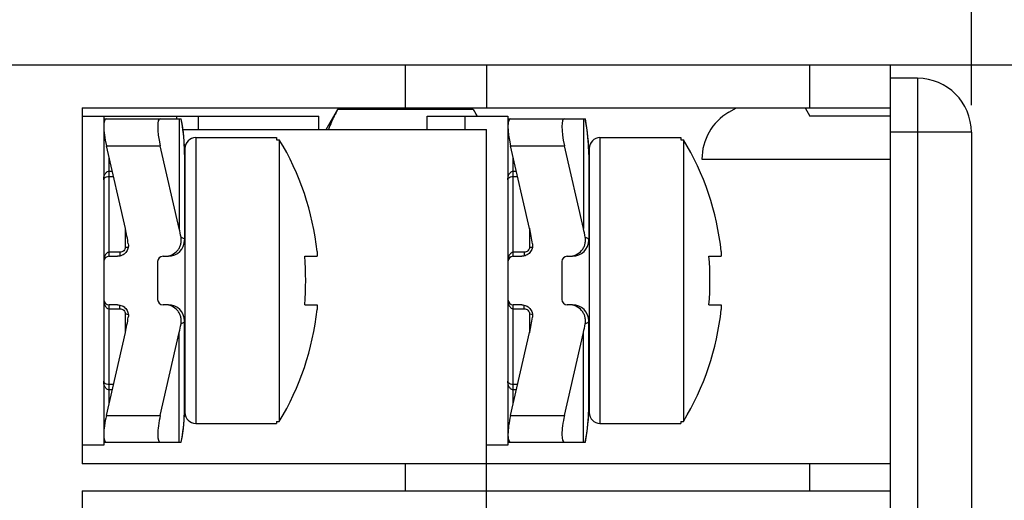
# Model space of a CAD drawing. Header units: millimetres. Extents: x 0 to 594, y 0 to 420.
# Tile 14 of 44: x 124.5 to 142.77, y 239.59 to 248.5. Entities that reach past the tile are written whole.
import ezdxf

# ---------------------------------------------------------------- set-up
doc = ezdxf.new("R2010")
doc.units = ezdxf.units.MM
doc.header["$LTSCALE"] = 32.67
doc.layers.get('0').update_dxf_attribs({"linetype": 'CONTINUOUS'})
doc.layers.add('ASSI', color=7, linetype='CONTINUOUS')
doc.styles.add('TEXTSTYLE_5', font='trium.ttf')
doc.dimstyles.new('DIMSTYLE_3', dxfattribs={"dimtxt": 6, "dimasz": 3.5, "dimexe": 1, "dimexo": 0.5, "dimgap": 1.5, "dimtad": 1, "dimdec": 1, "dimdsep": 46, "dimtxsty": 'TEXTSTYLE_5', "dimblk": '_FILLED', "dimblk1": '_FILLED', "dimblk2": '_FILLED', "dimcen": 0.09, "dimadec": 4, "dimazin": 2, "dimtp": 0.15, "dimtm": 0.15, "dimtfac": 1, "dimtdec": 1, "dimtofl": 0, "dimtmove": 0, "dimatfit": 3, "dimldrblk": '_FILLED', "dimfxl": 1, "dimtolj": 1, "dimarcsym": 0})

# ---------------------------------------------------------------- blocks, each defined once
blk = doc.blocks.new('_FILLED')
at = {"color": 0, "linetype": 'BYBLOCK'}
blk.add_solid([(0, 0), (-1, 0.1429), (-1, -0.1429)], dxfattribs=at)
blk = doc.blocks.new('*D4')
at = {"color": 2, "linetype": 'CONTINUOUS'}
for p, q in [((61.063, 249.915), (61.063, 280.171)), ((142.163, 246.917), (142.163, 280.171)), ((61.063, 279.171), (101.613, 279.171)), ((142.163, 279.171), (101.613, 279.171))]:
    blk.add_line(p, q, dxfattribs=at)
at = {"color": 2, "linetype": 'CONTINUOUS', "xscale": 3.5, "yscale": 3.5, "zscale": 3.5, "rotation": 180}
blk.add_blockref('_FILLED', (61.063, 279.171), dxfattribs=at)
at = {"color": 2, "linetype": 'CONTINUOUS', "xscale": 3.5, "yscale": 3.5, "zscale": 3.5}
blk.add_blockref('_FILLED', (142.163, 279.171), dxfattribs=at)
at = {"color": 2, "linetype": 'CONTINUOUS', "insert": (101.613, 286.671), "char_height": 6, "width": 16.26667, "attachment_point": 2, "line_spacing_factor": 0.9, "style": 'TEXTSTYLE_5'}
blk.add_mtext('81.1', dxfattribs=at)
blk = doc.blocks.new('*D9')
at = {"color": 2, "linetype": 'CONTINUOUS'}
for p, q in [((132.163, 247.667), (167.321, 247.667)), ((166.321, 247.667), (166.321, 225.417)), ((166.321, 203.167), (166.321, 225.417)), ((132.163, 203.167), (167.321, 203.167))]:
    blk.add_line(p, q, dxfattribs=at)
at = {"color": 2, "linetype": 'CONTINUOUS', "xscale": 3.5, "yscale": 3.5, "zscale": 3.5}
for p, rotation in [((166.321, 247.667), 90), ((166.321, 203.167), 270)]:
    blk.add_blockref('_FILLED', p, dxfattribs=dict(at, rotation=rotation))
at = {"color": 2, "linetype": 'CONTINUOUS', "insert": (158.821, 225.417), "char_height": 6, "width": 16.26667, "attachment_point": 2, "rotation": 90, "line_spacing_factor": 0.9, "style": 'TEXTSTYLE_5'}
blk.add_mtext('44.5', dxfattribs=at)

msp = doc.modelspace()

# ---------------------------------------------------------------- linework, layer by layer
at = {"color": 7, "linetype": 'CONTINUOUS'}
for p, q in [((104.56026, 247.66713), (140.66345, 247.66713)), ((133.16345, 247.66713), (133.16345, 246.86713)), ((140.66345, 203.16713), (140.66345, 247.66713)), ((141.16345, 247.41713), (140.66345, 247.41713)), ((125.66345, 246.86713), (140.66345, 246.86713)), ((125.66345, 246.86713), (125.66345, 240.26713)), ((130.19232, 246.46713), (130.40907, 246.84255)), ((130.40907, 246.84255), (132.91783, 246.84255)), ((132.91783, 246.84255), (132.99024, 246.71713)), ((137.66345, 246.7858), (137.80431, 246.86713)), ((139.07685, 246.86713), (139.16345, 246.71713)), ((126.06345, 246.66713), (127.50326, 246.66713)), ((127.51797, 246.58138), (127.50321, 246.66713)), ((133.56345, 246.66713), (135.00326, 246.66713)), ((135.01797, 246.58138), (135.00321, 246.66713)), ((140.66345, 246.71713), (139.16345, 246.71713)), ((127.53024, 246.49824), (127.51797, 246.58138)), ((127.54062, 246.41445), (127.53024, 246.49824)), ((135.03024, 246.49824), (135.01797, 246.58138)), ((135.04062, 246.41445), (135.03024, 246.49824)), ((127.5341, 246.46713), (133.16345, 246.46713)), ((127.54909, 246.33003), (127.54062, 246.41445)), ((127.55563, 246.24505), (127.54909, 246.33003)), ((127.77126, 246.31713), (129.27126, 246.31713)), ((129.27126, 246.31713), (129.27126, 246.27864)), ((133.16345, 204.36713), (133.16345, 246.46713)), ((135.04909, 246.33003), (135.04062, 246.41445)), ((135.05563, 246.24505), (135.04909, 246.33003)), ((135.27126, 246.31713), (136.77126, 246.31713)), ((136.77126, 246.31713), (136.77126, 246.27864)), ((142.16345, 246.41713), (142.16345, 204.41713)), ((126.46556, 244.62871), (126.11211, 246.16713)), ((127.46556, 244.62871), (127.11211, 246.16713)), ((127.56021, 246.15955), (127.55563, 246.24505)), ((127.56281, 246.07357), (127.56021, 246.15955)), ((127.57126, 246.11713), (127.57126, 241.21713)), ((129.27126, 246.27864), (129.32126, 246.27864)), ((129.32126, 246.27864), (129.32126, 241.05561)), ((133.96556, 244.62871), (133.61211, 246.16713)), ((134.96556, 244.62871), (134.61211, 246.16713)), ((135.06021, 246.15955), (135.05563, 246.24505)), ((135.06281, 246.07357), (135.06021, 246.15955)), ((135.07126, 246.11713), (135.07126, 241.21713)), ((136.77126, 246.27864), (136.82126, 246.27864)), ((136.82126, 246.27864), (136.82126, 241.05561)), ((127.56345, 246.00471), (127.56281, 246.07357)), ((127.56345, 246.00468), (127.56345, 244.41713)), ((135.06345, 246.00471), (135.06281, 246.07357)), ((135.06345, 246.00468), (135.06345, 244.41713)), ((137.16345, 245.91713), (140.66345, 245.91713)), ((126.16345, 244.11713), (126.31896, 244.11713)), ((127.16345, 244.11713), (127.26345, 244.11713)), ((129.7945, 244.11713), (130.02257, 244.11713)), ((130.02257, 244.20332), (130.02257, 244.11713)), ((133.66345, 244.11713), (133.81896, 244.11713)), ((134.66345, 244.11713), (134.76345, 244.11713)), ((137.2945, 244.11713), (137.52257, 244.11713)), ((137.52257, 244.20332), (137.52257, 244.11713)), ((127.06345, 244.01713), (127.06345, 243.31713)), ((134.56345, 244.01713), (134.56345, 243.31713)), ((126.31896, 243.21713), (126.16345, 243.21713)), ((127.26345, 243.21713), (127.16345, 243.21713)), ((129.7945, 243.21713), (130.02257, 243.21713)), ((130.02257, 243.21713), (130.02257, 243.13094)), ((133.81896, 243.21713), (133.66345, 243.21713)), ((134.76345, 243.21713), (134.66345, 243.21713)), ((137.2945, 243.21713), (137.52257, 243.21713)), ((137.52257, 243.21713), (137.52257, 243.13094)), ((127.56345, 241.32957), (127.56345, 242.91713)), ((135.06345, 241.32957), (135.06345, 242.91713)), ((126.11211, 241.16713), (126.46556, 242.70554)), ((127.11211, 241.16713), (127.46556, 242.70554)), ((133.61211, 241.16713), (133.96556, 242.70554)), ((134.61211, 241.16713), (134.96556, 242.70554)), ((127.55562, 241.08919), (127.56027, 241.17628)), ((127.5602, 241.17469), (127.56282, 241.26157)), ((127.56281, 241.26068), (127.56345, 241.32954)), ((135.05562, 241.08919), (135.06027, 241.17628)), ((135.0602, 241.17469), (135.06282, 241.26157)), ((135.06281, 241.26068), (135.06345, 241.32954)), ((127.54062, 240.91979), (127.54923, 241.00581)), ((127.54909, 241.00421), (127.55573, 241.09079)), ((127.77126, 241.01713), (129.27126, 241.01713)), ((129.27126, 241.05561), (129.32126, 241.05561)), ((129.27126, 241.05561), (129.27126, 241.01713)), ((135.04062, 240.91979), (135.04923, 241.00581)), ((135.04909, 241.00421), (135.05573, 241.09079)), ((135.27126, 241.01713), (136.77126, 241.01713)), ((136.77126, 241.05561), (136.82126, 241.05561)), ((136.77126, 241.05561), (136.77126, 241.01713)), ((127.51797, 240.75287), (127.53046, 240.83758)), ((127.53024, 240.836), (127.5408, 240.92139)), ((135.01797, 240.75287), (135.03046, 240.83758)), ((135.03024, 240.836), (135.0408, 240.92139)), ((126.06345, 240.66713), (127.50321, 240.66713)), ((127.50321, 240.66713), (127.51822, 240.75444)), ((133.56345, 240.66713), (135.00321, 240.66713)), ((135.00321, 240.66713), (135.01822, 240.75444)), ((140.66345, 240.26713), (125.66345, 240.26713)), ((125.66345, 239.76713), (140.66345, 239.76713)), ((125.66345, 239.76713), (125.66345, 232.96713))]:
    msp.add_line(p, q, dxfattribs=at)
at = {"color": 9, "linetype": 'CONTINUOUS'}
for p, q in [((131.66345, 246.86713), (131.66345, 247.66713)), ((139.16345, 246.86713), (139.16345, 247.66713)), ((141.16345, 247.41713), (141.16345, 203.41713)), ((127.41345, 246.71713), (127.41345, 246.66713)), ((127.46556, 246.66713), (127.46556, 244.62871)), ((127.81345, 246.71713), (127.81345, 246.46713)), ((132.76345, 246.71713), (132.76345, 246.46713)), ((134.96556, 246.66713), (134.96556, 244.62871)), ((127.77126, 246.31713), (127.77126, 241.01713)), ((135.27126, 246.31713), (135.27126, 241.01713)), ((142.16345, 246.41713), (140.66345, 246.41713)), ((126.11211, 246.16713), (127.11211, 246.16713)), ((127.56143, 246.12219), (127.56161, 246.11685)), ((133.61211, 246.16713), (134.61211, 246.16713)), ((135.06143, 246.12219), (135.06161, 246.11685)), ((126.16345, 244.11713), (126.16345, 245.94366)), ((133.66345, 244.11713), (133.66345, 245.94366)), ((126.16343, 245.59731), (126.24302, 245.59731)), ((126.16345, 245.69382), (126.22085, 245.69382)), ((133.66343, 245.59731), (133.74302, 245.59731)), ((133.66345, 245.69382), (133.72085, 245.69382)), ((126.46345, 244.63791), (126.46345, 244.28617)), ((133.96345, 244.63791), (133.96345, 244.28617)), ((126.36345, 244.19094), (126.16342, 244.19094)), ((126.36345, 244.19094), (126.36345, 244.12215)), ((133.86345, 244.19094), (133.66342, 244.19094)), ((133.86345, 244.19094), (133.86345, 244.12215)), ((126.16345, 241.39059), (126.16345, 243.21713)), ((126.36345, 243.14332), (126.36345, 243.2121)), ((133.66345, 241.39059), (133.66345, 243.21713)), ((133.86345, 243.14332), (133.86345, 243.2121)), ((126.16343, 243.14332), (126.36345, 243.14332)), ((126.46345, 243.04808), (126.46345, 242.69634)), ((133.66343, 243.14332), (133.86345, 243.14332)), ((133.96345, 243.04808), (133.96345, 242.69634)), ((127.46556, 240.66713), (127.46556, 242.70554)), ((134.96556, 240.66713), (134.96556, 242.70554)), ((126.24302, 241.73694), (126.16342, 241.73694)), ((133.74302, 241.73694), (133.66342, 241.73694)), ((126.22085, 241.64043), (126.16345, 241.64043)), ((133.72085, 241.64043), (133.66345, 241.64043)), ((127.56134, 241.20935), (127.56161, 241.21741)), ((135.06134, 241.20935), (135.06161, 241.21741)), ((126.11211, 241.16713), (127.11211, 241.16713)), ((133.61211, 241.16713), (134.61211, 241.16713)), ((131.66345, 239.76713), (131.66345, 240.26713)), ((139.16345, 239.76713), (139.16345, 240.26713))]:
    msp.add_line(p, q, dxfattribs=at)
at = {"color": 3, "linetype": 'CONTINUOUS'}
for p, q in [((125.66345, 246.71713), (130.05268, 246.71713)), ((126.06345, 246.71713), (126.06345, 240.61713)), ((130.05268, 246.46713), (130.05268, 246.71713)), ((132.06345, 246.71713), (133.56345, 246.71713)), ((132.06345, 246.46713), (132.06345, 246.71713)), ((133.56345, 246.71713), (133.56345, 240.61713)), ((126.06345, 240.61713), (125.66345, 240.61713)), ((133.56345, 240.61713), (133.16345, 240.61713))]:
    msp.add_line(p, q, dxfattribs=at)
at = {"color": 7, "linetype": 'CONTINUOUS'}
for centre, radius, start, end in [((141.16345, 246.41713), 1, 0, 90), ((138.16345, 245.91978), 1, 120, 180.151765), ((127.77126, 246.11713), 0.2, 90, 180), ((135.27126, 246.11713), 0.2, 90, 180), ((125.01459, 243.66713), 5.0366, 6.111215, 31.232139), ((132.51459, 243.66713), 5.0366, 6.111215, 31.232139), ((127.26345, 244.41713), 0.3, 270, 360), ((134.76345, 244.41713), 0.3, 270, 360), ((126.16345, 244.01713), 0.1, 90, 180), ((127.16345, 244.01713), 0.1, 90, 180), ((123.82568, 243.66713), 5.98576, 355.688523, 4.311477), ((133.66345, 244.01713), 0.1, 90, 180), ((134.66345, 244.01713), 0.1, 90, 180), ((131.32568, 243.66713), 5.98576, 355.688523, 4.311477), ((126.16345, 243.31713), 0.1, 180, 270), ((127.16345, 243.31713), 0.1, 180, 270), ((127.26345, 242.91713), 0.3, 0, 90), ((133.66345, 243.31713), 0.1, 180, 270), ((134.66345, 243.31713), 0.1, 180, 270), ((134.76345, 242.91713), 0.3, 0, 90), ((125.01459, 243.66713), 5.0366, 328.767861, 353.888785), ((132.51459, 243.66713), 5.0366, 328.767861, 353.888785), ((127.77126, 241.21713), 0.2, 180, 270), ((135.27126, 241.21713), 0.2, 180, 270)]:
    msp.add_arc(centre, radius, start, end, dxfattribs=at)
at = {"color": 9, "linetype": 'CONTINUOUS'}
for centre, radius, start, end in [((124.19086, 246.0077), 3.37252, 1.945507, 11.275721), ((131.69086, 246.0077), 3.37252, 1.945507, 11.275721), ((124.14202, 246.00469), 3.42143, 0.00031, 1.878638), ((131.64202, 246.00469), 3.42143, 0.00031, 1.878638), ((124.19116, 241.32651), 3.37222, 348.723978, 358.008842), ((124.14203, 241.32956), 3.42142, 358.12147, 359.999662), ((131.69116, 241.32651), 3.37222, 348.723978, 358.008842), ((131.64203, 241.32956), 3.42142, 358.12147, 359.999662)]:
    msp.add_arc(centre, radius, start, end, dxfattribs=at)
at = {"color": 7, "linetype": 'CONTINUOUS'}
for centre, major_axis, ratio, start_param, end_param in [((126.22698, 246.16713), (-0.12076, 0.49931), 0.2176587, -0.05259159, 1.51820473), ((127.22698, 246.16713), (-0.12076, 0.49931), 0.2176587, -0.05259159, 1.51820473), ((133.72698, 246.16713), (-0.12076, 0.49931), 0.2176587, -0.05259159, 1.51820473), ((134.72698, 246.16713), (-0.12076, 0.49931), 0.2176587, -0.05259159, 1.51820473), ((124.56345, 243.75468), (0, 2.82843), 0.70710678, -1.35991648, -1.25663706), ((125.56345, 243.75468), (0, -2.82843), 0.70710678, 1.82678256, 1.88495559), ((132.06345, 243.75468), (0, 2.82843), 0.70710678, -1.35991648, -1.25663706), ((133.06345, 243.75468), (0, -2.82843), 0.70710678, 1.82678256, 1.88495559), ((124.56345, 243.57957), (0, 2.82843), 0.70710678, -1.88495559, -1.78167617), ((125.56345, 243.57957), (0, 2.82843), 0.70710678, -1.88495559, -1.82678256), ((132.06345, 243.57957), (0, 2.82843), 0.70710678, -1.88495559, -1.78167617), ((133.06345, 243.57957), (0, 2.82843), 0.70710678, -1.88495559, -1.82678256), ((126.22698, 241.16713), (0.12076, 0.49931), 0.2176587, -4.65979739, -3.08900106), ((127.22698, 241.16713), (0.12076, 0.49931), 0.2176587, -4.65979739, -3.08900106), ((133.72698, 241.16713), (0.12076, 0.49931), 0.2176587, -4.65979739, -3.08900106), ((134.72698, 241.16713), (0.12076, 0.49931), 0.2176587, -4.65979739, -3.08900106)]:
    msp.add_ellipse(centre, major_axis=major_axis, ratio=ratio, start_param=start_param, end_param=end_param, dxfattribs=at)
for points, knots in [([(130.40907, 246.84255), (130.39139, 246.81192), (130.32465, 246.69116), (130.26804, 246.56442), (130.23534, 246.46713)], [0, 0, 0, 0, 0.2562663, 1, 1, 1, 1]), ([(132.91783, 246.84255), (132.92382, 246.83218), (132.94733, 246.79085), (132.96974, 246.74889), (132.98577, 246.71715)], [0, 0, 0, 0, 0.25198126, 1, 1, 1, 1]), ([(127.19764, 244.11713), (127.24145, 244.11713), (127.33016, 244.136), (127.4208, 244.20397), (127.47068, 244.27704), (127.49525, 244.33899), (127.50544, 244.40481), (127.50228, 244.44918), (127.49828, 244.47084)], [0, 0, 0, 0, 0.24932542, 0.49858142, 0.62394718, 0.74930209, 0.87464988, 1, 1, 1, 1]), ([(134.69764, 244.11713), (134.74145, 244.11713), (134.83016, 244.136), (134.9208, 244.20397), (134.97068, 244.27704), (134.99525, 244.33899), (135.00544, 244.40481), (135.00228, 244.44918), (134.99828, 244.47084)], [0, 0, 0, 0, 0.24932542, 0.49858142, 0.62394718, 0.74930209, 0.87464988, 1, 1, 1, 1]), ([(126.51914, 244.34673), (126.52342, 244.31846), (126.51944, 244.25925), (126.47657, 244.18191), (126.40549, 244.12942), (126.34756, 244.11713), (126.31896, 244.11713)], [0, 0, 0, 0, 0.2499493, 0.49991756, 0.74993357, 1, 1, 1, 1]), ([(134.01914, 244.34673), (134.02342, 244.31846), (134.01944, 244.25925), (133.97657, 244.18191), (133.90549, 244.12942), (133.84756, 244.11713), (133.81896, 244.11713)], [0, 0, 0, 0, 0.2499493, 0.49991756, 0.74993357, 1, 1, 1, 1]), ([(126.31896, 243.21713), (126.34756, 243.21713), (126.40549, 243.20483), (126.47657, 243.15234), (126.51944, 243.075), (126.52342, 243.01579), (126.51914, 242.98752)], [0, 0, 0, 0, 0.25007053, 0.50009046, 0.75006109, 1, 1, 1, 1]), ([(127.49828, 242.86341), (127.50228, 242.88507), (127.50544, 242.92945), (127.49525, 242.99526), (127.47067, 243.05722), (127.4208, 243.13028), (127.33016, 243.19825), (127.24145, 243.21713), (127.19764, 243.21713)], [0, 0, 0, 0, 0.12535218, 0.25070803, 0.37606325, 0.501427, 0.75067866, 1, 1, 1, 1]), ([(133.81896, 243.21713), (133.84756, 243.21713), (133.90549, 243.20483), (133.97657, 243.15234), (134.01944, 243.075), (134.02342, 243.01579), (134.01914, 242.98752)], [0, 0, 0, 0, 0.25007053, 0.50009046, 0.75006109, 1, 1, 1, 1]), ([(134.99828, 242.86341), (135.00228, 242.88507), (135.00544, 242.92945), (134.99525, 242.99526), (134.97067, 243.05722), (134.9208, 243.13028), (134.83016, 243.19825), (134.74145, 243.21713), (134.69764, 243.21713)], [0, 0, 0, 0, 0.12535218, 0.25070803, 0.37606325, 0.501427, 0.75067866, 1, 1, 1, 1])]:
    msp.add_open_spline(points, degree=3, knots=knots, dxfattribs=at)
at = {"color": 9, "linetype": 'CONTINUOUS'}
for points, knots in [([(126.06345, 245.53461), (126.06345, 245.5511), (126.06638, 245.58421), (126.07862, 245.62434), (126.09527, 245.65378), (126.1124, 245.67386), (126.13519, 245.68954), (126.15394, 245.69383), (126.16345, 245.69382)], [0, 0, 0, 0, 0.23987155, 0.48077605, 0.60364584, 0.72984377, 0.8616894, 1, 1, 1, 1]), ([(126.06345, 245.53461), (126.06345, 245.54136), (126.06698, 245.55636), (126.08459, 245.57676), (126.11779, 245.59328), (126.14643, 245.59731), (126.16343, 245.59731)], [0, 0, 0, 0, 0.15658586, 0.34274719, 0.6059187, 1, 1, 1, 1]), ([(133.56345, 245.53461), (133.56345, 245.5511), (133.56638, 245.58421), (133.57862, 245.62434), (133.59527, 245.65378), (133.6124, 245.67386), (133.63519, 245.68954), (133.65394, 245.69383), (133.66345, 245.69382)], [0, 0, 0, 0, 0.23987155, 0.48077605, 0.60364584, 0.72984377, 0.8616894, 1, 1, 1, 1]), ([(133.56345, 245.53461), (133.56345, 245.54136), (133.56698, 245.55636), (133.58459, 245.57676), (133.61779, 245.59328), (133.64643, 245.59731), (133.66343, 245.59731)], [0, 0, 0, 0, 0.15658586, 0.34274719, 0.6059187, 1, 1, 1, 1]), ([(127.49828, 244.47084), (127.50801, 244.46689), (127.52505, 244.45923), (127.54604, 244.44605), (127.55968, 244.43257), (127.56345, 244.42183), (127.56345, 244.41713)], [0, 0, 0, 0, 0.3574947, 0.63393518, 0.84002497, 1, 1, 1, 1]), ([(134.99828, 244.47084), (135.00801, 244.46689), (135.02505, 244.45923), (135.04604, 244.44605), (135.05968, 244.43257), (135.06345, 244.42183), (135.06345, 244.41713)], [0, 0, 0, 0, 0.3574947, 0.63393518, 0.84002497, 1, 1, 1, 1]), ([(126.46345, 244.28617), (126.46345, 244.27378), (126.45816, 244.24848), (126.4357, 244.2168), (126.40246, 244.1958), (126.37641, 244.19094), (126.36345, 244.19094)], [0, 0, 0, 0, 0.24408884, 0.4923126, 0.74487207, 1, 1, 1, 1]), ([(126.46345, 244.28617), (126.46839, 244.28617), (126.4872, 244.28662), (126.50602, 244.28866), (126.5196, 244.29151)], [0, 0, 0, 0, 0.26272739, 1, 1, 1, 1]), ([(133.96345, 244.28617), (133.96345, 244.27378), (133.95816, 244.24848), (133.9357, 244.2168), (133.90246, 244.1958), (133.87641, 244.19094), (133.86345, 244.19094)], [0, 0, 0, 0, 0.24408884, 0.4923126, 0.74487207, 1, 1, 1, 1]), ([(133.96345, 244.28617), (133.96839, 244.28617), (133.9872, 244.28662), (134.00602, 244.28866), (134.0196, 244.29151)], [0, 0, 0, 0, 0.26272739, 1, 1, 1, 1]), ([(126.16342, 244.19093), (126.15396, 244.19094), (126.13498, 244.18615), (126.11227, 244.16904), (126.09516, 244.14711), (126.07845, 244.11475), (126.06634, 244.07097), (126.06345, 244.03502), (126.06345, 244.01713)], [0, 0, 0, 0, 0.12974491, 0.25753016, 0.38342516, 0.5080534, 0.75472012, 1, 1, 1, 1]), ([(133.66342, 244.19093), (133.65396, 244.19094), (133.63498, 244.18615), (133.61227, 244.16904), (133.59516, 244.14711), (133.57845, 244.11475), (133.56634, 244.07097), (133.56345, 244.03502), (133.56345, 244.01713)], [0, 0, 0, 0, 0.12974491, 0.25753016, 0.38342516, 0.5080534, 0.75472012, 1, 1, 1, 1]), ([(126.06345, 243.31713), (126.06345, 243.29923), (126.06634, 243.26327), (126.07846, 243.21948), (126.09517, 243.18712), (126.11229, 243.16519), (126.135, 243.14809), (126.15397, 243.14331), (126.16343, 243.14332)], [0, 0, 0, 0, 0.2453182, 0.49202299, 0.61666742, 0.74256567, 0.87031962, 1, 1, 1, 1]), ([(133.56345, 243.31713), (133.56345, 243.29923), (133.56634, 243.26327), (133.57846, 243.21948), (133.59517, 243.18712), (133.61229, 243.16519), (133.635, 243.14809), (133.65397, 243.14331), (133.66343, 243.14332)], [0, 0, 0, 0, 0.2453182, 0.49202299, 0.61666742, 0.74256567, 0.87031962, 1, 1, 1, 1]), ([(126.36345, 243.14332), (126.37641, 243.14332), (126.40246, 243.13845), (126.4357, 243.11745), (126.45816, 243.08577), (126.46345, 243.06048), (126.46345, 243.04808)], [0, 0, 0, 0, 0.25512793, 0.5076874, 0.75591116, 1, 1, 1, 1]), ([(126.46345, 243.04808), (126.46839, 243.04808), (126.48721, 243.04763), (126.50603, 243.04559), (126.51961, 243.04274)], [0, 0, 0, 0, 0.26273283, 1, 1, 1, 1]), ([(133.86345, 243.14332), (133.87641, 243.14332), (133.90246, 243.13845), (133.9357, 243.11745), (133.95816, 243.08577), (133.96345, 243.06048), (133.96345, 243.04808)], [0, 0, 0, 0, 0.25512793, 0.5076874, 0.75591116, 1, 1, 1, 1]), ([(133.96345, 243.04808), (133.96839, 243.04808), (133.98721, 243.04763), (134.00603, 243.04559), (134.01961, 243.04274)], [0, 0, 0, 0, 0.26273283, 1, 1, 1, 1]), ([(127.56345, 242.91713), (127.56345, 242.91242), (127.55968, 242.90168), (127.54604, 242.8882), (127.52505, 242.87502), (127.50801, 242.86736), (127.49828, 242.86341)], [0, 0, 0, 0, 0.15997504, 0.36606479, 0.64250526, 1, 1, 1, 1]), ([(135.06345, 242.91713), (135.06345, 242.91242), (135.05968, 242.90168), (135.04604, 242.8882), (135.02505, 242.87502), (135.00801, 242.86736), (134.99828, 242.86341)], [0, 0, 0, 0, 0.15997504, 0.36606479, 0.64250526, 1, 1, 1, 1]), ([(126.16345, 241.64043), (126.15394, 241.64042), (126.13518, 241.64472), (126.11239, 241.66041), (126.09526, 241.68049), (126.07862, 241.70993), (126.06638, 241.75005), (126.06345, 241.78316), (126.06345, 241.79964)], [0, 0, 0, 0, 0.13839019, 0.27025025, 0.39643575, 0.51928879, 0.76016046, 1, 1, 1, 1]), ([(126.16342, 241.73694), (126.14642, 241.73694), (126.11778, 241.74097), (126.08458, 241.7575), (126.06697, 241.77789), (126.06345, 241.79289), (126.06345, 241.79964)], [0, 0, 0, 0, 0.39419085, 0.65730103, 0.84343102, 1, 1, 1, 1]), ([(133.66345, 241.64043), (133.65394, 241.64042), (133.63518, 241.64472), (133.61239, 241.66041), (133.59526, 241.68049), (133.57862, 241.70993), (133.56638, 241.75005), (133.56345, 241.78316), (133.56345, 241.79964)], [0, 0, 0, 0, 0.13839019, 0.27025025, 0.39643575, 0.51928879, 0.76016046, 1, 1, 1, 1]), ([(133.66342, 241.73694), (133.64642, 241.73694), (133.61778, 241.74097), (133.58458, 241.7575), (133.56697, 241.77789), (133.56345, 241.79289), (133.56345, 241.79964)], [0, 0, 0, 0, 0.39419085, 0.65730103, 0.84343102, 1, 1, 1, 1])]:
    msp.add_open_spline(points, degree=3, knots=knots, dxfattribs=at)
at = {"layer": 'ASSI', "color": 7, "linetype": 'CONTINUOUS'}
for p, q in [((127.77126, 246.31713), (129.27126, 246.31713)), ((135.27126, 246.31713), (136.77126, 246.31713)), ((127.56345, 245.01713), (127.57126, 245.01713)), ((135.06345, 245.01713), (135.07126, 245.01713)), ((127.56345, 242.31713), (127.57126, 242.31713)), ((135.06345, 242.31713), (135.07126, 242.31713)), ((127.77126, 241.01713), (129.27126, 241.01713)), ((135.27126, 241.01713), (136.77126, 241.01713))]:
    msp.add_line(p, q, dxfattribs=at)

# ---------------------------------------------------------------- dimensions: what is measured, and where the dimension line sits
at = {"color": 2, "linetype": 'CONTINUOUS'}
dim = msp.add_linear_dim(base=(142.16345, 279.17063), p1=(61.06339, 249.41453), p2=(142.16345, 246.41713), dimstyle='DIMSTYLE_3', dxfattribs=at)
dim.commit()
dim.dimension.update_dxf_attribs({"geometry": '*D4', "text_midpoint": (101.01911, 279.17063), "dimtype": 160})
dim = msp.add_linear_dim(base=(166.32096, 203.16713), p1=(131.66345, 247.66713), p2=(131.66345, 203.16713), angle=270, dimstyle='DIMSTYLE_3', dxfattribs=at)
dim.commit()
dim.dimension.update_dxf_attribs({"geometry": '*D9', "text_midpoint": (166.32096, 225.38949), "dimtype": 160})

doc.saveas('drawing.dxf')
